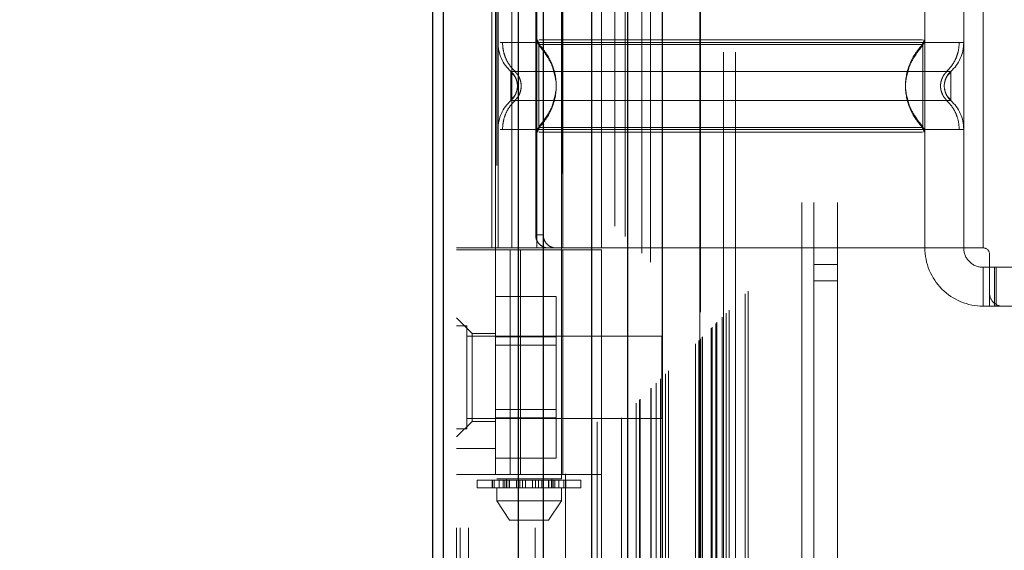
# Model space of a CAD drawing. Header units: inches. Extents: x 0.2 to 10.8, y 0.2 to 8.2.
# Tile 70 of 156: x 2.7761 to 2.926, y 3.7523 to 3.833. Entities that reach past the tile are written whole.
import ezdxf

# ---------------------------------------------------------------- set-up
doc = ezdxf.new("R2010")
doc.units = ezdxf.units.IN
doc.header["$MEASUREMENT"] = 0
doc.linetypes.add('HIDDEN', pattern=[0.07500000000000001, 0.05, -0.025])
doc.layers.add('DIMENSIONS', color=140, linetype='Continuous')
doc.styles.add('SLDTEXTSTYLE0', font='TXT', dxfattribs={"width": 0.7})
doc.dimstyles.new('SLDDIMSTYLE0', dxfattribs={"dimtxt": 0.0849609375, "dimasz": 0.13, "dimexe": 0, "dimexo": 0.0625, "dimgap": 0.021240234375, "dimtad": 0, "dimtih": 1, "dimtoh": 1, "dimlfac": 20, "dimrnd": 1e-09, "dimzin": 12, "dimdsep": 46, "dimtxsty": 'SLDTEXTSTYLE0', "dimsah": 1, "dimcen": 0.09, "dimadec": 0, "dimazin": 3, "dimtfac": 1, "dimtofl": 0, "dimtmove": 0, "dimatfit": 3, "dimfxl": 0, "dimfrac": 2, "dimtolj": 1, "dimtzin": 12, "dimarcsym": 0})

# ---------------------------------------------------------------- blocks, each defined once
blk = doc.blocks.new('_D')
at = {"layer": 'DIMENSIONS'}
for p, q in [((2.961656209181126, 4.983580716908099), (2.428832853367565, 4.983580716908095)), ((2.553832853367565, 4.983580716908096), (2.553832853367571, 4.325865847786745)), ((2.392258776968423, 4.171814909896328), (2.3637286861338, 4.171814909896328)), ((2.3637286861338, 4.171814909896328), (2.3637286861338, 4.036784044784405)), ((2.715406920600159, 4.171814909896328), (2.743937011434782, 4.171814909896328)), ((2.743937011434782, 4.171814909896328), (2.743937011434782, 4.036784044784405)), ((2.3637286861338, 4.036784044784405), (2.392258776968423, 4.036784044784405)), ((2.743937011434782, 4.036784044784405), (2.715406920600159, 4.036784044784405)), ((2.55383285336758, 3.189414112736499), (2.553832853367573, 4.017763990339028)), ((2.961656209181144, 3.189414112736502), (2.42883285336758, 3.189414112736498))]:
    blk.add_line(p, q, dxfattribs=at)
for points in [[(2.553832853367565, 4.983580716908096), (2.533832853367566, 4.853580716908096), (2.573832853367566, 4.853580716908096)], [(2.55383285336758, 3.189414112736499), (2.573832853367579, 3.319414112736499), (2.533832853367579, 3.319414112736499)]]:
    blk.add_solid(points, dxfattribs=at)
at = {"layer": 'DIMENSIONS', "char_height": 0.08333333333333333, "attachment_point": 1, "style": 'SLDTEXTSTYLE0'}
for s, insert in [('35.88', (2.392258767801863, 4.298257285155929)), ('911.4', (2.392258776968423, 4.144206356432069))]:
    blk.add_mtext(s, dxfattribs=dict(at, insert=insert))

msp = doc.modelspace()

# ---------------------------------------------------------------- linework, layer by layer
at = {"color": 7, "linetype": 'HIDDEN', "lineweight": 18}
for p, q in [((2.844426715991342, 3.055752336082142), (2.844426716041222, 5.48698420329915)), ((2.842626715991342, 3.055752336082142), (2.842626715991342, 5.123250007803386)), ((2.843153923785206, 3.055752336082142), (2.843153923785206, 5.122541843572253)), ((2.844426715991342, 3.055752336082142), (2.844426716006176, 5.121943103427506)), ((2.854599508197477, 3.055752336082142), (2.854599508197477, 5.117157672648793)), ((2.855872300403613, 3.055752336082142), (2.855872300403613, 5.117002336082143)), ((2.8586455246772, 5.109609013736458), (2.858645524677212, 3.063384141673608)), ((2.859199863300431, 3.063932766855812), (2.859199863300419, 5.109062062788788)), ((2.864001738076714, 3.071830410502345), (2.864001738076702, 5.101164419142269)), ((2.864681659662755, 3.071894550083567), (2.864681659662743, 5.101100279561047)), ((2.86670151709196, 5.101579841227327), (2.86670151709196, 3.071414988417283)), ((2.867722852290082, 3.072455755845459), (2.86772285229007, 5.100539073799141)), ((2.868265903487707, 5.099995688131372), (2.868265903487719, 3.072997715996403)), ((2.869972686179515, 3.074705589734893), (2.869972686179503, 5.098289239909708)), ((2.870461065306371, 3.075193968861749), (2.870461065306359, 5.097800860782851)), ((2.870550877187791, 3.075283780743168), (2.870550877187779, 5.097711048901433)), ((2.870795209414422, 5.097472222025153), (2.870795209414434, 3.07552965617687)), ((2.872152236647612, 5.096129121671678), (2.872152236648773, 3.076865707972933)), ((2.872170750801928, 3.076902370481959), (2.872170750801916, 5.096093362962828)), ((2.872251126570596, 3.076984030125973), (2.872251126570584, 5.096010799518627)), ((2.872967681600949, 3.077702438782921), (2.872967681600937, 5.095291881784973)), ((2.873642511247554, 3.078375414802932), (2.873642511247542, 5.094619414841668)), ((2.873924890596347, 5.094362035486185), (2.873924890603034, 3.078632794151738)), ((2.874423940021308, 3.079156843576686), (2.874423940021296, 5.093837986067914)), ((2.874862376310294, 3.079595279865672), (2.874862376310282, 5.093399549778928)), ((2.87899271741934, 3.083725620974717), (2.878992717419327, 5.089269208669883)), ((2.87949271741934, 3.084225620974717), (2.879492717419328, 5.088769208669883)), ((2.879742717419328, 5.088519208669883), (2.87974271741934, 3.084475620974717)), ((2.87974271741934, 3.084475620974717), (2.879742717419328, 5.088519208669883)), ((2.879992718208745, 3.084725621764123), (2.879992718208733, 5.088269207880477)), ((2.880021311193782, 3.084743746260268), (2.88002131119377, 5.088243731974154)), ((2.88136771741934, 3.086100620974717), (2.881367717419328, 5.086894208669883)), ((2.88136771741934, 3.086100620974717), (2.881367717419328, 5.086894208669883)), ((2.881512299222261, 3.086245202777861), (2.881512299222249, 5.086749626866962)), ((2.882069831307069, 3.086802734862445), (2.882069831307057, 5.086192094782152)), ((2.88224271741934, 3.086975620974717), (2.882242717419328, 5.086019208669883)), ((2.883216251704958, 3.087937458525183), (2.883216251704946, 5.085056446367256)), ((2.883640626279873, 3.088373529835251), (2.883640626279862, 5.084621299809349)), ((2.88410445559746, 3.088837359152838), (2.884104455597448, 5.084157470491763)), ((2.886558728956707, 3.091291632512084), (2.886558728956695, 5.081703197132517)), ((2.886995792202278, 3.091730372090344), (2.886995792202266, 5.081276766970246)), ((2.895176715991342, 3.105202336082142), (2.895176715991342, 5.067752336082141)), ((2.895176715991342, 3.105202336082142), (2.895176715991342, 5.067752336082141)), ((2.896976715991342, 3.105202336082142), (2.896976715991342, 5.067752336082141)), ((2.900576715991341, 3.105202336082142), (2.900576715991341, 5.067752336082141)), ((2.879656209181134, 3.1280224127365), (2.879656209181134, 5.0449724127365)), ((2.883256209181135, 3.1280224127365), (2.883256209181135, 5.0449724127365)), ((2.885056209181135, 3.1280224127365), (2.885056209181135, 5.0449724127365)), ((2.885056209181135, 3.1280224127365), (2.885056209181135, 5.0449724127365)), ((2.848729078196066, 3.910814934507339), (2.848729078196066, 3.763177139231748)), ((2.858571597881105, 3.763177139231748), (2.858571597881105, 3.910814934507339)), ((2.847971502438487, 3.877027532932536), (2.847971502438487, 3.798287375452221)), ((2.848532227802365, 3.877027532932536), (2.848532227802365, 3.798287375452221)), ((2.848925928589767, 3.877027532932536), (2.848925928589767, 3.798287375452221)), ((2.851013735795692, 3.877027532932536), (2.851013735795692, 3.798287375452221)), ((2.854831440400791, 3.877027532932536), (2.854831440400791, 3.798287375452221)), ((2.858768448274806, 3.798287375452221), (2.858768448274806, 3.877027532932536)), ((2.86467396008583, 3.798287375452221), (2.86467396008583, 3.877027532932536)), ((2.913886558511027, 3.877027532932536), (2.913886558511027, 3.798287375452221)), ((2.919792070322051, 3.877027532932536), (2.919792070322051, 3.798287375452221)), ((2.922744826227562, 3.877027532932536), (2.922744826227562, 3.798287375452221)), ((2.922744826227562, 3.877027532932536), (2.922744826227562, 3.798287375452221)), ((2.854655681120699, 3.875059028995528), (2.854655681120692, 3.800255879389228)), ((2.855815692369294, 3.875059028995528), (2.855815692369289, 3.800255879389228)), ((2.855126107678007, 3.829220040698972), (2.855630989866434, 3.828470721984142)), ((2.913591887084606, 3.829220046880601), (2.913086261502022, 3.828469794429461)), ((2.913591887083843, 3.828966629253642), (2.913591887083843, 3.829220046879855)), ((2.85187868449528, 3.822893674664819), (2.851826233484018, 3.823376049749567)), ((2.851826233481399, 3.82241129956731), (2.85187868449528, 3.822893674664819)), ((2.916891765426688, 3.823376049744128), (2.916839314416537, 3.822893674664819)), ((2.916839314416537, 3.822893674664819), (2.916891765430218, 3.822411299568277)), ((2.916893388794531, 3.823383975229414), (2.916840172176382, 3.822893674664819)), ((2.916840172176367, 3.822893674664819), (2.916893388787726, 3.822403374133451)), ((2.848925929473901, 3.816291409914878), (2.848925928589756, 3.798287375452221)), ((2.855630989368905, 3.817316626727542), (2.8551261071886, 3.816567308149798)), ((2.913086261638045, 3.817317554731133), (2.913591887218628, 3.816567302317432)), ((2.913591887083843, 3.816567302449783), (2.913591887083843, 3.81682072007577)), ((2.919792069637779, 3.816291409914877), (2.919792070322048, 3.798287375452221)), ((2.854831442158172, 3.815864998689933), (2.854831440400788, 3.798287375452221)), ((2.913886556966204, 3.815864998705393), (2.913886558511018, 3.798287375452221)), ((2.854655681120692, 3.800255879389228), (2.855815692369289, 3.800255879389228)), ((2.86467396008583, 3.798287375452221), (2.842626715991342, 3.798287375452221)), ((2.842626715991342, 3.797992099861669), (2.86467396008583, 3.797992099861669)), ((2.848532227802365, 3.798287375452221), (2.848532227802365, 3.797992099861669)), ((2.848532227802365, 3.763838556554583), (2.848532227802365, 3.797992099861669)), ((2.850797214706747, 3.763838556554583), (2.850797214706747, 3.797992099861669)), ((2.852325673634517, 3.797992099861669), (2.852325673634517, 3.763838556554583)), ((2.858768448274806, 3.763838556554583), (2.858768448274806, 3.797992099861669)), ((2.913886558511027, 3.798287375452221), (2.86467396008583, 3.798287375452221)), ((2.86467396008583, 3.763838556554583), (2.86467396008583, 3.797992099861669)), ((2.922744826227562, 3.798287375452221), (2.913886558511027, 3.798287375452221)), ((2.923729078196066, 3.797303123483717), (2.923729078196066, 3.791397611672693)), ((2.896976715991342, 3.795777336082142), (2.900576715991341, 3.795777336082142)), ((2.922744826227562, 3.795334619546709), (2.922744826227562, 3.789429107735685)), ((2.922744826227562, 3.795334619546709), (2.923729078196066, 3.795334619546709)), ((2.923729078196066, 3.795334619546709), (2.92471333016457, 3.795334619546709)), ((2.924490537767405, 3.789429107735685), (2.924490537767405, 3.795334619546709)), ((2.92471333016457, 3.789429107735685), (2.92471333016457, 3.795334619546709)), ((2.953059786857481, 3.795334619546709), (2.92471333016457, 3.795334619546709)), ((2.896976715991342, 3.793277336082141), (2.900576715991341, 3.793277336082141)), ((2.848532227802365, 3.790899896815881), (2.857782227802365, 3.790899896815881)), ((2.857782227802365, 3.784751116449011), (2.857782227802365, 3.790899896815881)), ((2.923729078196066, 3.789429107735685), (2.923729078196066, 3.791397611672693)), ((2.923729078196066, 3.789429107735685), (2.922744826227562, 3.789429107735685)), ((2.92471333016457, 3.789429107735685), (2.923729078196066, 3.789429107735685)), ((2.925697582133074, 3.789429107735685), (2.92471333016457, 3.789429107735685)), ((2.925697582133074, 3.789429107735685), (2.952075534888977, 3.789429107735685)), ((2.844988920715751, 3.785295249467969), (2.842626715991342, 3.787657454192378)), ((2.844189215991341, 3.786414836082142), (2.842626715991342, 3.786414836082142)), ((2.844189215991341, 3.770789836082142), (2.844189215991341, 3.786414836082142)), ((2.873876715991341, 3.784852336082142), (2.844189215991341, 3.784852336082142)), ((2.844988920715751, 3.785295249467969), (2.844988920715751, 3.778602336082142)), ((2.848532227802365, 3.785295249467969), (2.844988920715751, 3.785295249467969)), ((2.873876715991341, 3.772352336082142), (2.873876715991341, 3.784852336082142)), ((2.848532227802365, 3.784751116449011), (2.857782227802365, 3.784751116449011)), ((2.857782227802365, 3.783499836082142), (2.848532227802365, 3.783499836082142)), ((2.857782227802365, 3.772453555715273), (2.857782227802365, 3.784751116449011)), ((2.844988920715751, 3.778602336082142), (2.844988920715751, 3.771909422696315)), ((2.848532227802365, 3.773704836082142), (2.857782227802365, 3.773704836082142)), ((2.842626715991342, 3.769547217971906), (2.844988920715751, 3.771909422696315)), ((2.844189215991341, 3.772352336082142), (2.873876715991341, 3.772352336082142)), ((2.844988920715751, 3.771909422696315), (2.848532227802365, 3.771909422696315)), ((2.848532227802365, 3.772453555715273), (2.857782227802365, 3.772453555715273)), ((2.857782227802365, 3.766304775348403), (2.857782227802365, 3.772453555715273)), ((2.842626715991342, 3.770789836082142), (2.844189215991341, 3.770789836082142)), ((2.848532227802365, 3.767775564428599), (2.842626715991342, 3.767775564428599)), ((2.848532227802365, 3.766304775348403), (2.857782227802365, 3.766304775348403)), ((2.86467396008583, 3.763838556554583), (2.842626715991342, 3.763838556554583)), ((2.845776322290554, 3.762980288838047), (2.849104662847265, 3.762980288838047)), ((2.845776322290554, 3.762980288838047), (2.845776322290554, 3.761799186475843)), ((2.848048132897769, 3.762980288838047), (2.848048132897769, 3.761799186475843)), ((2.848069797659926, 3.761799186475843), (2.848069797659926, 3.762980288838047)), ((2.84833993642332, 3.762980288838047), (2.84833993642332, 3.761799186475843)), ((2.858571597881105, 3.763177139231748), (2.848729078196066, 3.763177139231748)), ((2.849104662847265, 3.762980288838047), (2.849104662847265, 3.761799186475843)), ((2.849104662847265, 3.762980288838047), (2.84971628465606, 3.762980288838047)), ((2.84971628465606, 3.761799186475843), (2.84971628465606, 3.762980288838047)), ((2.84971628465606, 3.762980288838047), (2.850664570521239, 3.762980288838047)), ((2.849962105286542, 3.761799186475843), (2.849962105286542, 3.762980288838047)), ((2.850205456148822, 3.763177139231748), (2.850205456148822, 3.761799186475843)), ((2.850205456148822, 3.762980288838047), (2.850205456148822, 3.761799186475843)), ((2.850248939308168, 3.762980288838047), (2.850248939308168, 3.761799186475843)), ((2.850253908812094, 3.761799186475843), (2.850253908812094, 3.762980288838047)), ((2.850625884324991, 3.761799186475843), (2.850625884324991, 3.762980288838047)), ((2.850664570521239, 3.762980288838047), (2.850664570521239, 3.761799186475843)), ((2.850664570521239, 3.762980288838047), (2.850673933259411, 3.762980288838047)), ((2.850664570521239, 3.762980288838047), (2.851718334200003, 3.762980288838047)), ((2.850673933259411, 3.761799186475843), (2.850673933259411, 3.762980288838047)), ((2.851718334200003, 3.762980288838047), (2.851718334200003, 3.761799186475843)), ((2.851718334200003, 3.762980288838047), (2.85222742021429, 3.762980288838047)), ((2.85222742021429, 3.761799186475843), (2.85222742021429, 3.762980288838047)), ((2.85222742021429, 3.762980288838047), (2.852662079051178, 3.762980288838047)), ((2.852662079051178, 3.762980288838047), (2.852662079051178, 3.761799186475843)), ((2.852662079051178, 3.762980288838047), (2.853104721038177, 3.762980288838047)), ((2.853104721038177, 3.761799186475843), (2.853104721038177, 3.762980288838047)), ((2.853104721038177, 3.762980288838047), (2.854195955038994, 3.762980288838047)), ((2.854195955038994, 3.762980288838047), (2.854195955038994, 3.761799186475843)), ((2.854195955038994, 3.762980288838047), (2.854638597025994, 3.762980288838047)), ((2.854638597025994, 3.761799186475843), (2.854638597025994, 3.762980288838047)), ((2.854638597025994, 3.762980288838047), (2.855073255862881, 3.762980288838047)), ((2.855073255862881, 3.762980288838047), (2.855073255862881, 3.761799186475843)), ((2.855073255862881, 3.762980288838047), (2.855582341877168, 3.762980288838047)), ((2.855582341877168, 3.761799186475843), (2.855582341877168, 3.762980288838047)), ((2.855582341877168, 3.762980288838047), (2.856626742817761, 3.762980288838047)), ((2.856626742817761, 3.762980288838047), (2.856636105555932, 3.762980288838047)), ((2.856626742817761, 3.762980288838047), (2.856626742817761, 3.761799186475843)), ((2.856636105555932, 3.761799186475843), (2.856636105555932, 3.762980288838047)), ((2.856636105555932, 3.762980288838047), (2.857584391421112, 3.762980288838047)), ((2.85667479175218, 3.762980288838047), (2.85667479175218, 3.761799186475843)), ((2.857046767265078, 3.762980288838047), (2.857046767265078, 3.761799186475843)), ((2.857051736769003, 3.761799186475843), (2.857051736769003, 3.762980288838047)), ((2.857095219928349, 3.761799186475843), (2.857095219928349, 3.763177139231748)), ((2.857095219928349, 3.761799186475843), (2.857095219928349, 3.762980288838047)), ((2.857338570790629, 3.762980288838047), (2.857338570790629, 3.761799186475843)), ((2.857584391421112, 3.762980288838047), (2.857584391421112, 3.761799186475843)), ((2.857584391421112, 3.762980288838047), (2.858196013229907, 3.762980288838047)), ((2.858196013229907, 3.761799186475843), (2.858196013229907, 3.762980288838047)), ((2.858196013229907, 3.762980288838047), (2.861524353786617, 3.762980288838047)), ((2.858960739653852, 3.761799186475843), (2.858960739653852, 3.762980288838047)), ((2.859230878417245, 3.762980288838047), (2.859230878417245, 3.761799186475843)), ((2.859252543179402, 3.761799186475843), (2.859252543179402, 3.762980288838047)), ((2.861524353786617, 3.761799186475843), (2.861524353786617, 3.762980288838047)), ((2.849104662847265, 3.761799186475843), (2.845776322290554, 3.761799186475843)), ((2.848729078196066, 3.761799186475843), (2.848729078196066, 3.759830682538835)), ((2.84971628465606, 3.761799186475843), (2.849104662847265, 3.761799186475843)), ((2.850292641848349, 3.761799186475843), (2.84971628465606, 3.761799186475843)), ((2.850292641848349, 3.761799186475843), (2.857008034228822, 3.761799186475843)), ((2.857584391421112, 3.761799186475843), (2.857008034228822, 3.761799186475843)), ((2.858196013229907, 3.761799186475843), (2.857584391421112, 3.761799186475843)), ((2.861524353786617, 3.761799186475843), (2.858196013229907, 3.761799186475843)), ((2.858571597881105, 3.759830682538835), (2.858571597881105, 3.761799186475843)), ((2.848729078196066, 3.759830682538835), (2.858571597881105, 3.759830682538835)), ((2.848729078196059, 3.759830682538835), (2.850697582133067, 3.756877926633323)), ((2.856603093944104, 3.756877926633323), (2.858571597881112, 3.759830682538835)), ((2.850697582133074, 3.756877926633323), (2.856603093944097, 3.756877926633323))]:
    msp.add_line(p, q, dxfattribs=at)
at = {"color": 7, "linetype": 'Continuous', "lineweight": 25}
for p, q in [((2.839026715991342, 3.055752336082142), (2.839026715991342, 5.123250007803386)), ((2.840608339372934, 3.055752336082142), (2.840608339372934, 5.122541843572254)), ((2.852053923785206, 3.055752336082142), (2.852053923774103, 5.117157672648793)), ((2.855872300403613, 3.055752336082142), (2.855872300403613, 5.117002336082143)), ((2.863156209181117, 5.10157984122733), (2.863156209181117, 3.071414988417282)), ((2.868606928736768, 5.096129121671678), (2.868606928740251, 3.076865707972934)), ((2.873924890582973, 5.094362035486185), (2.873924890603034, 3.078632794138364))]:
    msp.add_line(p, q, dxfattribs=at)
at = {"color": 7, "linetype": 'HIDDEN', "lineweight": 18, "flags": 128}
msp.add_lwpolyline([(2.879620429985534, 5.088632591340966), (2.879621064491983, 4.065249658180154), (2.879620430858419, 3.084363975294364)], dxfattribs=at)
at = {"color": 7, "linetype": 'HIDDEN', "lineweight": 18}
for centre, radius, start, end in [((2.855815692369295, 3.829922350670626), 0.0009842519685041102, 180.0000000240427, 225.5237275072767), ((2.912902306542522, 3.829922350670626), 0.0009842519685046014, 314.4762724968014, 359.9999999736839), ((2.854831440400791, 3.829495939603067), 0.005905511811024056, 180.0000000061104, 228.2366022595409), ((2.913886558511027, 3.829495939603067), 0.005905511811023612, 311.7633977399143, 0), ((2.854831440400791, 3.816291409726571), 0.005905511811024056, 131.7633977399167, 180), ((2.913886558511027, 3.816291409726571), 0.005905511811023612, 0, 48.23660226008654), ((2.855815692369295, 3.815864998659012), 0.000984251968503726, 134.4762724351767, 180), ((2.912902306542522, 3.815864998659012), 0.0009842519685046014, 2.750604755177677e-08, 45.52372749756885), ((2.922744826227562, 3.798287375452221), 0.00885826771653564, 180, 270.0000000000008), ((2.922744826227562, 3.798287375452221), 0.002952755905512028, 180, 270.0000000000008), ((2.922744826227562, 3.797303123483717), 0.0009842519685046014, 0, 90), ((2.925697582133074, 3.791397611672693), 0.001968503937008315, 180, 270.0000000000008)]:
    msp.add_arc(centre, radius, start, end, dxfattribs=at)
for points, knots in [([(2.883023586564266, 3.087761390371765), (2.88302230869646, 3.090287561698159), (2.883018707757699, 3.097406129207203), (2.883018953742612, 3.109493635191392), (2.883019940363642, 3.123961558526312), (2.883020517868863, 3.138619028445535), (2.883019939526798, 3.16152644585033), (2.883020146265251, 3.192763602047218), (2.883020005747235, 3.266499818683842), (2.883020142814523, 3.41144575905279), (2.883020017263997, 3.693920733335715), (2.883020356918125, 4.124913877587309), (2.883019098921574, 4.569375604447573), (2.883021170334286, 4.872223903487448), (2.883019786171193, 4.988351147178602), (2.883020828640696, 5.015915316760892), (2.883019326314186, 5.038608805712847), (2.883018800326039, 5.056039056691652), (2.883021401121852, 5.067376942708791), (2.883026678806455, 5.076966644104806), (2.8830334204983, 5.08274145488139), (2.883036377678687, 5.085274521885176)], [0, 0, 0, 0, 0.003793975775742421, 0.01069114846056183, 0.01815382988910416, 0.02552287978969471, 0.03270472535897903, 0.05255773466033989, 0.07243694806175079, 0.1434467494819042, 0.2702473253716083, 0.4966769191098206, 0.7907413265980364, 0.9377699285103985, 0.9515149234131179, 0.9651490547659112, 0.9791676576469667, 0.9855975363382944, 0.991326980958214, 0.9961956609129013, 1, 1, 1, 1]), ([(2.854974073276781, 3.82992691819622), (2.854977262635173, 3.829861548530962), (2.854983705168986, 3.82972950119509), (2.855045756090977, 3.829539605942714), (2.855137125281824, 3.829362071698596), (2.855226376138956, 3.829264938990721), (2.855270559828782, 3.829216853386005)], [0, 0, 0, 0, 0.2475219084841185, 0.499996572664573, 0.7524730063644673, 0.9999999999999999, 0.9999999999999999, 0.9999999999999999, 0.9999999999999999]), ([(2.913542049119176, 3.82992235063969), (2.913485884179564, 3.82992235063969), (2.913286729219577, 3.82992235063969), (2.911770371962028, 3.82992235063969), (2.909080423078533, 3.82992235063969), (2.905369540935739, 3.82992235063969), (2.900870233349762, 3.82992235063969), (2.895731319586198, 3.82992235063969), (2.890156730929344, 3.82992235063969), (2.884358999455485, 3.82992235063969), (2.878561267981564, 3.82992235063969), (2.872986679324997, 3.829922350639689), (2.867847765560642, 3.82992235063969), (2.863348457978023, 3.82992235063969), (2.859637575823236, 3.82992235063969), (2.856947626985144, 3.82992235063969), (2.855431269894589, 3.829922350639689), (2.855232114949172, 3.82992235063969), (2.855175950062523, 3.82992235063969)], [0, 0, 0, 0, 0.02656569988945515, 0.09419917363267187, 0.1618326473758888, 0.2294661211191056, 0.2970995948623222, 0.3647330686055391, 0.4323665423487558, 0.5000000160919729, 0.5676334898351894, 0.6352669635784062, 0.7029004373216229, 0.7705339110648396, 0.8381673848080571, 0.9058008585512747, 0.9734343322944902, 1, 1, 1, 1]), ([(2.913447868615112, 3.829216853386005), (2.913492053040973, 3.829264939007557), (2.913581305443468, 3.829362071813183), (2.913672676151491, 3.829539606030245), (2.913734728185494, 3.829729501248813), (2.913741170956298, 3.829861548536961), (2.913744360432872, 3.82992691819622)], [0, 0, 0, 0, 0.2475266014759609, 0.5000029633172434, 0.7524777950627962, 0.9999999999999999, 0.9999999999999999, 0.9999999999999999, 0.9999999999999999]), ([(2.919792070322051, 3.829495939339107), (2.919660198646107, 3.829495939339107), (2.919396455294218, 3.829495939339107), (2.917289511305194, 3.829495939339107), (2.914014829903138, 3.829495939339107), (2.909574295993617, 3.829495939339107), (2.904171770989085, 3.829495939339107), (2.89800597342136, 3.829495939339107), (2.891316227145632, 3.829495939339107), (2.884359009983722, 3.829495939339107), (2.877401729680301, 3.829495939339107), (2.870712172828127, 3.829495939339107), (2.86454568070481, 3.829495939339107), (2.859145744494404, 3.829495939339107), (2.85469554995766, 3.829495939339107), (2.851456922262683, 3.829495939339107), (2.849593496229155, 3.829495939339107), (2.849350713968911, 3.829495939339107), (2.849270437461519, 3.829495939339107)], [0, 0, 0, 0, 0.06454114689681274, 0.1290822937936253, 0.1936234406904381, 0.2581645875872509, 0.3227057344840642, 0.3872468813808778, 0.4517880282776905, 0.5163291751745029, 0.5808703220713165, 0.6454114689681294, 0.7099526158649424, 0.7744937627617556, 0.8390349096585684, 0.903576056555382, 0.9681172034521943, 1, 1, 1, 1]), ([(2.849610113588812, 3.829495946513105), (2.849634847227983, 3.829083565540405), (2.849684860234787, 3.828249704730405), (2.850086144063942, 3.827052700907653), (2.850699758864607, 3.825953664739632), (2.851279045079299, 3.825363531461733), (2.851565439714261, 3.825071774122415)], [0, 0, 0, 0, 0.2473384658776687, 0.5001342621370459, 0.7528702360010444, 1, 1, 1, 1]), ([(2.855126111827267, 3.829220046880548), (2.855126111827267, 3.829236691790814), (2.855126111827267, 3.82818696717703), (2.855126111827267, 3.82537744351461), (2.855126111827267, 3.822893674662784), (2.855126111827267, 3.820409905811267), (2.855126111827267, 3.817600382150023), (2.855126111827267, 3.816550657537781), (2.855126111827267, 3.81656730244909)], [6.283185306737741, 6.283185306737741, 6.283185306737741, 6.283185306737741, 7.068583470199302, 7.461282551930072, 7.853981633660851, 8.24668071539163, 8.63937979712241, 9.42477796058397, 9.42477796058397, 9.42477796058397, 9.42477796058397]), ([(2.857738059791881, 3.82377929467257), (2.857600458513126, 3.824502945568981), (2.857368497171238, 3.825722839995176), (2.856542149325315, 3.827186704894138), (2.855814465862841, 3.828278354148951), (2.855366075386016, 3.828811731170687), (2.855126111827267, 3.829097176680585)], [0, 0, 0, 0, 0.3903267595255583, 0.6579932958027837, 0.8169694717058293, 1, 1, 1, 1]), ([(2.913400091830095, 3.82922004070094), (2.913381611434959, 3.82922004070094), (2.913282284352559, 3.829220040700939), (2.912456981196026, 3.829220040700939), (2.910702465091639, 3.829220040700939), (2.907782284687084, 3.829220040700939), (2.903605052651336, 3.829220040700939), (2.898125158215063, 3.829220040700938), (2.891557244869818, 3.829220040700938), (2.884358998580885, 3.829220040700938), (2.877160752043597, 3.829220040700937), (2.870592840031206, 3.829220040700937), (2.865112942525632, 3.829220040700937), (2.860935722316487, 3.829220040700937), (2.858015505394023, 3.829220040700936), (2.856261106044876, 3.829220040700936), (2.855436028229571, 3.829220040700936), (2.855336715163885, 3.829220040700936), (2.855318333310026, 3.829220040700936)], [0, 0, 0, 0, 0.01170879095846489, 0.0629315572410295, 0.1206490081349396, 0.185179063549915, 0.2564308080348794, 0.3337141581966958, 0.4156154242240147, 0.5000373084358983, 0.5844591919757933, 0.6663604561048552, 0.743643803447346, 0.8148955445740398, 0.8794255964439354, 0.937143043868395, 0.9883658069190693, 1, 1, 1, 1]), ([(2.913591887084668, 3.829097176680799), (2.913351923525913, 3.828811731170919), (2.912903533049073, 3.828278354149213), (2.912175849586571, 3.827186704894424), (2.911349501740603, 3.825722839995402), (2.911117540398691, 3.82450294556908), (2.910979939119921, 3.823779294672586)], [0, 0, 0, 0, 0.1830305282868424, 0.3420067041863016, 0.6096732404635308, 1, 1, 1, 1]), ([(2.913591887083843, 3.81682072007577), (2.913591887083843, 3.816876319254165), (2.913591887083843, 3.817049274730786), (2.913591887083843, 3.818336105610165), (2.913591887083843, 3.820401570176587), (2.913591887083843, 3.822893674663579), (2.913591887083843, 3.825385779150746), (2.913591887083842, 3.827451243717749), (2.913591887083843, 3.828738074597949), (2.913591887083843, 3.82891103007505), (2.913591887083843, 3.828966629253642)], [0, 0, 0, 0, 0.0681917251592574, 0.2121278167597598, 0.3560639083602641, 0.4999999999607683, 0.6439360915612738, 0.7878721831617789, 0.9318082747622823, 1, 1, 1, 1]), ([(2.917152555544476, 3.825071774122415), (2.917438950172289, 3.825363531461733), (2.918018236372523, 3.825953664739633), (2.91863185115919, 3.827052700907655), (2.919033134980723, 3.828249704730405), (2.919083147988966, 3.829083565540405), (2.919107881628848, 3.829495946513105)], [0, 0, 0, 0, 0.2471297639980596, 0.4998657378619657, 0.7526615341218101, 1, 1, 1, 1]), ([(2.857152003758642, 3.825974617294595), (2.857466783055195, 3.824947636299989), (2.858096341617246, 3.822893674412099), (2.857466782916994, 3.820839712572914), (2.857152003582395, 3.819812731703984)], [0, 0, 0, 0, 0.5000000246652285, 1, 1, 1, 1]), ([(2.9115655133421, 3.825973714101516), (2.9112509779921, 3.824947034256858), (2.910621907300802, 3.822893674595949), (2.911250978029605, 3.820840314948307), (2.911565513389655, 3.819813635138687)], [0, 0, 0, 0, 0.5000000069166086, 1, 1, 1, 1]), ([(2.917820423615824, 3.825090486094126), (2.917826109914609, 3.825090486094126), (2.915858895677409, 3.825090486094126), (2.908252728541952, 3.825090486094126), (2.897655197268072, 3.825090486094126), (2.884358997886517, 3.825090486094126), (2.871062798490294, 3.825090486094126), (2.860465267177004, 3.825090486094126), (2.852859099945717, 3.825090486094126), (2.850891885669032, 3.825090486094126), (2.850897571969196, 3.825090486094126)], [4.712414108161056, 4.712414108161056, 4.712414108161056, 4.712414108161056, 5.15721612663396, 5.48839215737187, 5.88580339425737, 6.28321463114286, 6.68062586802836, 7.07803710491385, 7.40921313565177, 7.854015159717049, 7.854015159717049, 7.854015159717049, 7.854015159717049]), ([(2.850898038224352, 3.825091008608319), (2.850898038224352, 3.825091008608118), (2.850898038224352, 3.825033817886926), (2.850898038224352, 3.82481367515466), (2.850898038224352, 3.824650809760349), (2.850898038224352, 3.824244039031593), (2.850898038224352, 3.824000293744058), (2.850898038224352, 3.823468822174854), (2.850898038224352, 3.82318130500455), (2.850898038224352, 3.822606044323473), (2.850898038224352, 3.822318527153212), (2.850898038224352, 3.821787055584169), (2.850898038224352, 3.821543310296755), (2.850898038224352, 3.821136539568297), (2.850898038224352, 3.820973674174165), (2.850898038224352, 3.820753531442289), (2.850898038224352, 3.820696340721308), (2.850898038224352, 3.820696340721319)], [0, 0, 0, 0, 0.125, 0.125, 0.25, 0.25, 0.375, 0.375, 0.5, 0.5, 0.625, 0.625, 0.75, 0.75, 0.875, 0.875, 1, 1, 1, 1]), ([(2.851685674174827, 3.823892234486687), (2.851664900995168, 3.82396048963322), (2.851584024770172, 3.824226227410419), (2.851328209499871, 3.824647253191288), (2.851041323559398, 3.824943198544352), (2.850898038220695, 3.825091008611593)], [0, 0, 0, 0, 0.1474872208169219, 0.5742120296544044, 1, 1, 1, 1]), ([(2.851861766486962, 3.823202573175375), (2.85183235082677, 3.823381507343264), (2.851773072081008, 3.823742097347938), (2.851562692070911, 3.824225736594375), (2.851277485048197, 3.824641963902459), (2.851025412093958, 3.82482637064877), (2.85089803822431, 3.824919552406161)], [0, 0, 0, 0, 0.2435770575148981, 0.4908590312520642, 0.7427282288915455, 1, 1, 1, 1]), ([(2.851467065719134, 3.825110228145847), (2.851612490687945, 3.824962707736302), (2.851903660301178, 3.82466734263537), (2.852209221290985, 3.824116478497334), (2.852406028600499, 3.82352032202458), (2.852474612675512, 3.82289367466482), (2.852406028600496, 3.82226702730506), (2.852209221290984, 3.821670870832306), (2.851903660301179, 3.82112000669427), (2.851612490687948, 3.820824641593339), (2.851467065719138, 3.820677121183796)], [0, 0, 0, 0, 0.1248322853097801, 0.2499389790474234, 0.3751056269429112, 0.5000000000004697, 0.6248943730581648, 0.7500610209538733, 0.8751677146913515, 1, 1, 1, 1]), ([(2.917250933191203, 3.820677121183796), (2.9171055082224, 3.820824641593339), (2.916814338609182, 3.82112000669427), (2.916508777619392, 3.821670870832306), (2.916311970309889, 3.82226702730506), (2.916243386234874, 3.82289367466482), (2.916311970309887, 3.82352032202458), (2.91650877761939, 3.824116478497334), (2.916814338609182, 3.824667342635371), (2.917105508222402, 3.824962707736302), (2.917250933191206, 3.825110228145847)], [0, 0, 0, 0, 0.124832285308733, 0.2499389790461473, 0.3751056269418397, 0.4999999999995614, 0.6248943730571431, 0.7500610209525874, 0.8751677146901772, 1, 1, 1, 1]), ([(2.917819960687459, 3.824919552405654), (2.917692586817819, 3.824826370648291), (2.917440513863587, 3.824641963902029), (2.917155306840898, 3.824225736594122), (2.916944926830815, 3.823742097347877), (2.916885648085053, 3.82338150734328), (2.91685623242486, 3.823202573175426)], [0, 0, 0, 0, 0.2572717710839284, 0.5091409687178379, 0.7564229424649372, 1, 1, 1, 1]), ([(2.91781996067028, 3.825091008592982), (2.917676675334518, 3.824943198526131), (2.917389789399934, 3.824647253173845), (2.917133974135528, 3.824226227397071), (2.917053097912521, 3.823960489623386), (2.917032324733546, 3.823892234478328)], [0, 0, 0, 0, 0.4257879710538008, 0.852512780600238, 1, 1, 1, 1]), ([(2.917820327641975, 3.825090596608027), (2.917672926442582, 3.82494477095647), (2.917409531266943, 3.82468419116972), (2.917240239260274, 3.824355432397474), (2.917165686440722, 3.824210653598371)], [0, 0, 0, 0, 0.5596199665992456, 1, 1, 1, 1]), ([(2.917819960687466, 3.820696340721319), (2.917819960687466, 3.820696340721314), (2.917819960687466, 3.820753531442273), (2.917819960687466, 3.820973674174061), (2.917819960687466, 3.821136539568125), (2.917819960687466, 3.821543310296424), (2.917819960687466, 3.821787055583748), (2.917819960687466, 3.822318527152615), (2.917819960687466, 3.822606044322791), (2.917819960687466, 3.823181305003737), (2.917819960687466, 3.823468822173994), (2.917819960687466, 3.824000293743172), (2.917819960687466, 3.824244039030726), (2.917819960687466, 3.824650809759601), (2.917819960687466, 3.824813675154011), (2.917819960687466, 3.825033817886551), (2.917819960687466, 3.825091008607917), (2.917819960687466, 3.825091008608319)], [0, 0, 0, 0, 0.125, 0.125, 0.25, 0.25, 0.375, 0.375, 0.5, 0.5, 0.625, 0.625, 0.75, 0.75, 0.875, 0.875, 1, 1, 1, 1]), ([(2.850898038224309, 3.820867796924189), (2.851025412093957, 3.820960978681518), (2.851277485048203, 3.821145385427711), (2.851562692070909, 3.821561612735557), (2.851773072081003, 3.822045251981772), (2.851832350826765, 3.822405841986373), (2.851861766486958, 3.822584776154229)], [0, 0, 0, 0, 0.2572717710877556, 0.5091409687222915, 0.7564229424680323, 1, 1, 1, 1]), ([(2.91685623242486, 3.822584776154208), (2.916885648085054, 3.822405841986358), (2.916944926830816, 3.822045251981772), (2.9171553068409, 3.821561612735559), (2.917440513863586, 3.821145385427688), (2.917692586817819, 3.820960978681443), (2.917819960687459, 3.82086779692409)], [0, 0, 0, 0, 0.2435770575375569, 0.4908590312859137, 0.7427282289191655, 0.9999999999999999, 0.9999999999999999, 0.9999999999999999, 0.9999999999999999]), ([(2.850898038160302, 3.820696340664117), (2.851041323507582, 3.820844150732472), (2.851328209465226, 3.821140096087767), (2.851584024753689, 3.821561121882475), (2.851664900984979, 3.821826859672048), (2.851685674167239, 3.821895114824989)], [0, 0, 0, 0, 0.4257879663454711, 0.8525127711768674, 1, 1, 1, 1]), ([(2.855126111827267, 3.816690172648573), (2.855366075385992, 3.816975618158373), (2.855814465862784, 3.817508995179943), (2.856542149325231, 3.818600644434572), (2.857368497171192, 3.820064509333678), (2.857600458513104, 3.821284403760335), (2.857738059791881, 3.822008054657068)], [0, 0, 0, 0, 0.183030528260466, 0.3420067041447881, 0.6096732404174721, 1, 1, 1, 1]), ([(2.91097993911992, 3.822008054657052), (2.9111175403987, 3.821284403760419), (2.911349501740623, 3.820064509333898), (2.912175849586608, 3.818600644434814), (2.912903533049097, 3.817508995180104), (2.913351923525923, 3.816975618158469), (2.913591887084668, 3.816690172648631)], [0, 0, 0, 0, 0.3903267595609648, 0.6579932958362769, 0.8169694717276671, 1, 1, 1, 1]), ([(2.917032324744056, 3.821895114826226), (2.917053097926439, 3.82182685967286), (2.917133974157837, 3.821561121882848), (2.917389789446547, 3.821140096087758), (2.917676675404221, 3.820844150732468), (2.917819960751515, 3.820696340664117)], [0, 0, 0, 0, 0.1474872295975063, 0.574212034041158, 1, 1, 1, 1]), ([(2.917165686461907, 3.821576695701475), (2.917240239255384, 3.821431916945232), (2.91740953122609, 3.821103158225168), (2.917672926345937, 3.820842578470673), (2.917820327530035, 3.82069675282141)], [0, 0, 0, 0, 0.4403799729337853, 1, 1, 1, 1]), ([(2.851565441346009, 3.820715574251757), (2.851279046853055, 3.820423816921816), (2.850699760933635, 3.819833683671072), (2.850086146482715, 3.818734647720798), (2.849684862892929, 3.817537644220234), (2.849634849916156, 3.816703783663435), (2.849610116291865, 3.816291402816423)], [0, 0, 0, 0, 0.2471297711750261, 0.4998657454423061, 0.7526615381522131, 1, 1, 1, 1]), ([(2.850897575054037, 3.8206968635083), (2.850891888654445, 3.8206968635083), (2.852859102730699, 3.8206968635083), (2.860465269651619, 3.8206968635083), (2.871062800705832, 3.8206968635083), (2.884358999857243, 3.8206968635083), (2.897655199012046, 3.8206968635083), (2.908252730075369, 3.8206968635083), (2.915858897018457, 3.8206968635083), (2.917826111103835, 3.8206968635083), (2.917820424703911, 3.8206968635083)], [4.712364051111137, 4.712364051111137, 4.712364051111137, 4.712364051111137, 5.157166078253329, 5.4883421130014, 5.88575335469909, 6.28316459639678, 6.680575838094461, 7.07798707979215, 7.409163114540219, 7.853965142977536, 7.853965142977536, 7.853965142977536, 7.853965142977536]), ([(2.919107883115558, 3.816291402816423), (2.919083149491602, 3.816703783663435), (2.919033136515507, 3.817537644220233), (2.918631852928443, 3.818734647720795), (2.918018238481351, 3.819833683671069), (2.917438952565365, 3.820423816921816), (2.917152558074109, 3.820715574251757)], [0, 0, 0, 0, 0.2473384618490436, 0.5001342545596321, 0.7528702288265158, 1, 1, 1, 1]), ([(2.849270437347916, 3.816291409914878), (2.849273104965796, 3.816291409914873), (2.8492757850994, 3.816291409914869), (2.849609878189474, 3.816291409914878), (2.849611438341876, 3.816291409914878)], [0, 0, 0, 0, 0.9953301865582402, 1, 1, 1, 1]), ([(2.849611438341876, 3.816291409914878), (2.85019195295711, 3.816291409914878), (2.851354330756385, 3.816291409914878), (2.854723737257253, 3.816291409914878), (2.859138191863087, 3.816291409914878), (2.864547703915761, 3.816291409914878), (2.870711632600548, 3.816291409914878), (2.877401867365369, 3.816291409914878), (2.884358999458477, 3.816291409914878), (2.891316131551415, 3.816291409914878), (2.89800636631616, 3.816291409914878), (2.904170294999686, 3.816291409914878), (2.909579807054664, 3.816291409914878), (2.91399426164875, 3.816291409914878), (2.917363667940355, 3.816291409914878), (2.918526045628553, 3.816291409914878), (2.919106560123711, 3.816291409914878)], [0, 0, 0, 0, 0.07128662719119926, 0.1427388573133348, 0.2141910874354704, 0.2856433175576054, 0.3570955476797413, 0.4285477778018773, 0.5000000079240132, 0.5714522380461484, 0.6429044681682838, 0.7143566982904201, 0.7858089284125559, 0.8572611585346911, 0.9287133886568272, 1, 1, 1, 1]), ([(2.855270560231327, 3.816570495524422), (2.855226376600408, 3.816522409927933), (2.85513712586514, 3.816425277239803), (2.855045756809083, 3.816247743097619), (2.854983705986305, 3.816057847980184), (2.854977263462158, 3.815925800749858), (2.854974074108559, 3.815860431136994)], [0, 0, 0, 0, 0.2475270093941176, 0.5000034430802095, 0.7524780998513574, 1, 1, 1, 1]), ([(2.855318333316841, 3.816567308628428), (2.855336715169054, 3.816567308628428), (2.855436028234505, 3.816567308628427), (2.856261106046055, 3.816567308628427), (2.858015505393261, 3.816567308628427), (2.86093572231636, 3.816567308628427), (2.865112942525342, 3.816567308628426), (2.870592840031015, 3.816567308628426), (2.877160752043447, 3.816567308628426), (2.88435899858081, 3.816567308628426), (2.891557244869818, 3.816567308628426), (2.898125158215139, 3.816567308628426), (2.903605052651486, 3.816567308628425), (2.907782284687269, 3.816567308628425), (2.910702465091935, 3.816567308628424), (2.912456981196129, 3.816567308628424), (2.913282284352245, 3.816567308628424), (2.913381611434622, 3.816567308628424), (2.913400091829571, 3.816567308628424)], [0, 0, 0, 0, 0.01163419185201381, 0.06285695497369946, 0.1205744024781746, 0.1851044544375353, 0.2563561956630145, 0.3336395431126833, 0.4155408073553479, 0.4999626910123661, 0.5843845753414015, 0.6662858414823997, 0.7435691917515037, 0.814820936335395, 0.8793509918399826, 0.9370684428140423, 0.9882912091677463, 1, 1, 1, 1]), ([(2.913744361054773, 3.815860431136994), (2.913741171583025, 3.81592580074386), (2.913734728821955, 3.816057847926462), (2.913672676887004, 3.816247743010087), (2.913581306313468, 3.816425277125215), (2.9134920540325, 3.816522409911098), (2.913447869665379, 3.816570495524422)], [0, 0, 0, 0, 0.2475221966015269, 0.4999970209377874, 0.7524733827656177, 1, 1, 1, 1]), ([(2.919106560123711, 3.816291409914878), (2.919108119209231, 3.816291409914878), (2.919782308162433, 3.816291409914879), (2.919787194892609, 3.816291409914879), (2.919792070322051, 3.816291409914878)], [0, 0, 0, 0, 0.002312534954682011, 0.9999999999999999, 0.9999999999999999, 0.9999999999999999, 0.9999999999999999]), ([(2.855175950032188, 3.815864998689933), (2.855232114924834, 3.815864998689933), (2.855431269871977, 3.815864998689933), (2.856947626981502, 3.815864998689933), (2.859637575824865, 3.815864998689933), (2.863348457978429, 3.815864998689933), (2.86784776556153, 3.815864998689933), (2.872986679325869, 3.815864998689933), (2.878561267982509, 3.815864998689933), (2.884358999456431, 3.815864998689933), (2.890156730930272, 3.815864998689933), (2.89573131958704, 3.815864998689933), (2.9008702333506, 3.815864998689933), (2.905369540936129, 3.815864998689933), (2.909080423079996, 3.815864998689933), (2.911770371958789, 3.815864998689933), (2.913286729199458, 3.815864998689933), (2.913485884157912, 3.815864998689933), (2.913542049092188, 3.815864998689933)], [0, 0, 0, 0, 0.02656567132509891, 0.09419914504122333, 0.1618326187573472, 0.229466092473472, 0.2970995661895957, 0.3647330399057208, 0.4323665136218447, 0.4999999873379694, 0.567633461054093, 0.635266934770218, 0.7029004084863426, 0.7705338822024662, 0.8381673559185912, 0.905800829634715, 0.9734343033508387, 1, 1, 1, 1]), ([(2.8546556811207, 3.800255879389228), (2.8546556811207, 3.799991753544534), (2.854707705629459, 3.799732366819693), (2.854905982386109, 3.799249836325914), (2.855052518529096, 3.799029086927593), (2.855408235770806, 3.798666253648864), (2.855620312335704, 3.798522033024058), (2.856059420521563, 3.798333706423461), (2.856289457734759, 3.798287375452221), (2.856508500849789, 3.798287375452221)], [0, 0, 0, 0, 0.25, 0.25, 0.5, 0.5, 0.75, 0.75, 1, 1, 1, 1]), ([(2.857711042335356, 3.798287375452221), (2.85746862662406, 3.798287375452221), (2.857226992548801, 3.798337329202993), (2.856770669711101, 3.798532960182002), (2.856558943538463, 3.798678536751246), (2.856204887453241, 3.799041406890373), (2.856060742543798, 3.799261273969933), (2.855867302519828, 3.799735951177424), (2.855815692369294, 3.799995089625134), (2.855815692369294, 3.800255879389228)], [0, 0, 0, 0, 0.25, 0.25, 0.5, 0.5, 0.75, 0.75, 1, 1, 1, 1])]:
    msp.add_open_spline(points, degree=3, knots=knots, dxfattribs=at)
for points in [[(2.857781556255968, 3.822893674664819), (2.857783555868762, 3.824069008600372), (2.857310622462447, 3.826414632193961), (2.85596345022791, 3.828397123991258), (2.855126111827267, 3.829220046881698)], [(2.913591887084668, 3.829220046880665), (2.912754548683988, 3.828397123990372), (2.911407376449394, 3.826414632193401), (2.910934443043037, 3.824069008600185), (2.91093644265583, 3.822893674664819)], [(2.855126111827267, 3.81656730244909), (2.85596345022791, 3.81739022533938), (2.857310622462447, 3.819372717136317), (2.857783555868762, 3.821718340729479), (2.857781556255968, 3.822893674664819)], [(2.91093644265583, 3.822893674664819), (2.910934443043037, 3.821718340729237), (2.911407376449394, 3.81937271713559), (2.912754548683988, 3.817390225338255), (2.913591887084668, 3.81656730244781)]]:
    msp.add_open_spline(points, degree=3, dxfattribs=at)

# ---------------------------------------------------------------- dimensions: what is measured, and where the dimension line sits
at = {"layer": 'DIMENSIONS'}
dim = msp.add_linear_dim(base=(2.553832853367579, 3.189414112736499), p1=(3.011656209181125, 4.983580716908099), p2=(3.011656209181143, 3.189414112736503), angle=90.0000000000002, dimstyle='SLDDIMSTYLE0', dxfattribs=at)
dim.commit()
dim.dimension.update_dxf_attribs({"geometry": '_D', "text_midpoint": (2.553832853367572, 4.171814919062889), "dimtype": 160})

doc.saveas('drawing.dxf')
